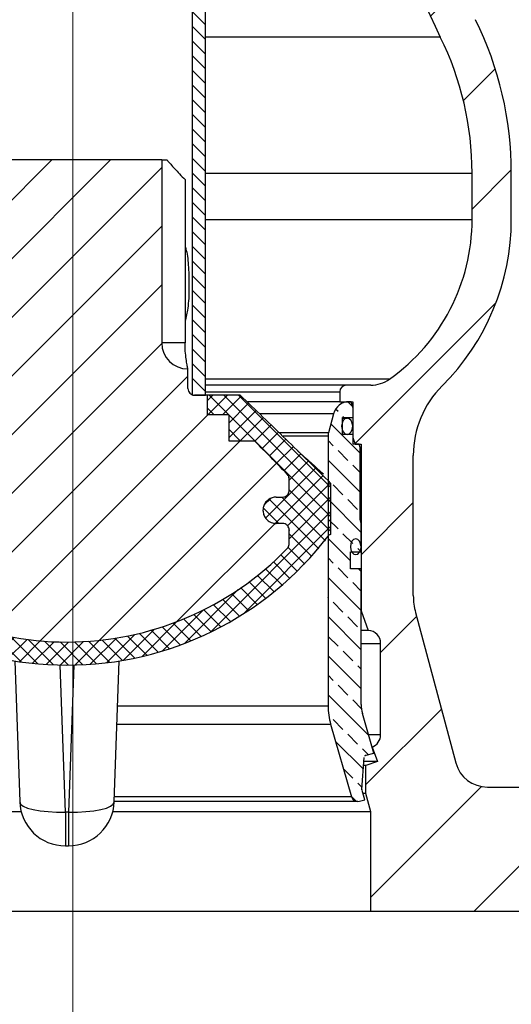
# Model space of a CAD drawing. Extents: x 0 to 7432618, y -40 to 5712028.
# Tile 147 of 165: x 7432602.13 to 7432603.23, y 5711644.02 to 5711646.21. Entities that reach past the tile are written whole.
import ezdxf

# ---------------------------------------------------------------- set-up
doc = ezdxf.new("R2010")
doc.units = 0
doc.header["$MEASUREMENT"] = 0
doc.linetypes.add('CENTER', pattern=[50.8, 31.75, -6.35, 6.35, -6.35])
doc.linetypes.add('SLD-Durchgehend', pattern=[0])
doc.layers.add('OSIE SYMETRII', color=2, linetype='CENTER', lineweight=13)
for name, color, linetype in [('SCHRAFFUR', 1, 'SLD-Durchgehend'), ('SKIZZEN', 1, 'SLD-Durchgehend'), ('TANGENTIALE', 8, 'SLD-Durchgehend')]:
    doc.layers.add(name, color=color, linetype=linetype)

msp = doc.modelspace()

# ---------------------------------------------------------------- hatches: boundary and pattern name
at = {"layer": 'SCHRAFFUR'}
h = msp.add_hatch(dxfattribs=at)
h.set_pattern_fill('ANSI31', color=256, scale=0.058333, style=0)
h.set_pattern_definition([(45, (7432600.5584, 5711639.54366), (-0.1309618, 0.1309618), [])])
edge = h.paths.add_edge_path(flags=0)
edge.add_line((7432604.6988, 5711652.5888), (7432604.6988, 5711652.6816))
edge.add_line((7432604.6988, 5711652.6816), (7432604.8009, 5711652.6816))
edge.add_line((7432604.8009, 5711652.6816), (7432604.8009, 5711652.566))
edge.add_arc((7432604.728, 5711652.566), 0.0729, 315, 360, ccw=False)
edge.add_line((7432604.7795, 5711652.5144), (7432604.6035, 5711652.3384))
edge.add_arc((7432604.6551, 5711652.2868), 0.0729, 135, 180)
edge.add_line((7432604.5821, 5711652.2868), (7432604.5821, 5711652.2441))
edge.add_arc((7432602.089, 5711652.2441), 2.4932, 310.3591, 360, ccw=False)
edge.add_line((7432603.7035, 5711650.3443), (7432603.7035, 5711650.3443))
edge.add_arc((7432605.0634, 5711648.7441), 2.1, 130.3591, 180)
edge.add_line((7432602.9634, 5711648.7441), (7432602.9634, 5711646.9952))
edge.add_arc((7432604.728, 5711646.9952), 1.7646, 180, 206.2916)
edge.add_arc((7432602.453, 5711645.8712), 0.7729, 0, 26.2916, ccw=False)
edge.add_line((7432603.2259, 5711645.8712), (7432603.2259, 5711645.7678))
edge.add_arc((7432602.7009, 5711645.7678), 0.525, 314.9009, 360, ccw=False)
edge.add_arc((7432603.2259, 5711645.241), 0.2187, 134.9009, 180)
edge.add_line((7432603.0071, 5711645.241), (7432603.0071, 5711644.9279))
edge.add_arc((7432603.153, 5711644.9279), 0.1458, 180, 195)
edge.add_line((7432603.0121, 5711644.8902), (7432603.1021, 5711644.5544))
edge.add_arc((7432603.1725, 5711644.5733), 0.0729, 195, 270)
edge.add_line((7432603.1725, 5711644.5004), (7432603.5176, 5711644.5004))
edge.add_arc((7432603.5176, 5711644.4712), 0.0292, 0, 90, ccw=False)
edge.add_line((7432603.5467, 5711644.4712), (7432603.5467, 5711644.2962))
edge.add_arc((7432603.5176, 5711644.2962), 0.0292, 270, 360, ccw=False)
edge.add_line((7432603.5176, 5711644.267), (7432603.2769, 5711644.267))
edge.add_line((7432603.2769, 5711644.267), (7432603.2517, 5711644.2233))
edge.add_line((7432603.2517, 5711644.2233), (7432602.9124, 5711644.2233))
edge.add_line((7432602.9124, 5711644.2233), (7432602.9124, 5711644.445))
edge.add_line((7432602.9124, 5711644.445), (7432602.9014, 5711644.4858))
edge.add_line((7432602.9014, 5711644.4858), (7432602.9014, 5711644.5484))
edge.add_line((7432602.9014, 5711644.5484), (7432602.9269, 5711644.5577))
edge.add_line((7432602.9269, 5711644.5577), (7432602.9153, 5711644.5897))
edge.add_arc((7432602.9051, 5711644.617), 0.0292, 290.4816, 360)
edge.add_line((7432602.9342, 5711644.617), (7432602.9342, 5711644.8212))
edge.add_arc((7432602.9051, 5711644.8212), 0.0292, 0, 87.3436)
edge.add_line((7432602.9064, 5711644.8503), (7432602.8905, 5711644.8941))
edge.add_line((7432602.8905, 5711644.8941), (7432602.8905, 5711645.266))
edge.add_line((7432602.8905, 5711645.266), (7432602.8776, 5711645.266))
edge.add_line((7432602.8776, 5711645.266), (7432602.8723, 5711645.2806))
edge.add_line((7432602.8723, 5711645.2806), (7432602.8723, 5711645.3608))
edge.add_line((7432602.8723, 5711645.3608), (7432602.8431, 5711645.3608))
edge.add_line((7432602.8431, 5711645.3608), (7432602.8431, 5711645.3831))
edge.add_arc((7432602.8577, 5711645.3831), 0.0146, 90, 180, ccw=False)
edge.add_line((7432602.8577, 5711645.3977), (7432602.9121, 5711645.3977))
edge.add_arc((7432602.9121, 5711645.4706), 0.0729, 270, 305.4041)
edge.add_arc((7432602.7009, 5711645.7678), 0.4375, 305.4041, 360)
edge.add_line((7432603.1384, 5711645.7678), (7432603.1384, 5711645.8712))
edge.add_arc((7432602.453, 5711645.8712), 0.6854, 0, 26.2916)
edge.add_arc((7432604.728, 5711646.9952), 1.8521, 180, 206.2916, ccw=False)
edge.add_line((7432602.8759, 5711646.9952), (7432602.8759, 5711648.7441))
edge.add_arc((7432605.0634, 5711648.7441), 2.1875, 130.3591, 180, ccw=False)
edge.add_line((7432603.6468, 5711650.411), (7432603.6468, 5711650.411))
edge.add_arc((7432602.089, 5711652.2441), 2.4057, 310.3591, 360)
edge.add_line((7432604.4946, 5711652.2441), (7432604.4946, 5711652.438))
edge.add_arc((7432604.5092, 5711652.438), 0.0146, 100, 180, ccw=False)
edge.add_line((7432604.5067, 5711652.4523), (7432604.5956, 5711652.468))
edge.add_arc((7432604.5931, 5711652.4824), 0.0146, 280, 360)
edge.add_line((7432604.6077, 5711652.4824), (7432604.6077, 5711652.5483))
edge.add_arc((7432604.6222, 5711652.5483), 0.0146, 100, 180, ccw=False)
edge.add_line((7432604.6197, 5711652.5627), (7432604.6868, 5711652.5745))
edge.add_arc((7432604.6842, 5711652.5888), 0.0146, 280, 360)
h = msp.add_hatch(dxfattribs=at)
h.set_pattern_fill('ANSI31', color=256, scale=0.007292, angle=90, style=0)
h.set_pattern_definition([(135, (7432600.558396, 5711639.543656), (-0.01637022, -0.01637022), [])])
h.paths.add_polyline_path([(7432602.5434, 5711645.3754), (7432602.5142, 5711645.3754), (7432602.5142, 5711650.8442), (7432602.5434, 5711650.8442)], flags=0)
h = msp.add_hatch(dxfattribs=at)
h.set_pattern_fill('ANSI31', color=256, scale=0.029167, style=0)
h.set_pattern_definition([(45, (7432600.5584, 5711639.54366), (-0.0654809, 0.0654809), [])])
edge = h.paths.add_edge_path(flags=0)
edge.add_spline(control_points=[(7432602.7263, 5711645.1984), (7432602.7265, 5711645.1983), (7432602.7266, 5711645.1981), (7432602.7267, 5711645.198), (7432602.7277, 5711645.1969), (7432602.7285, 5711645.1956), (7432602.7291, 5711645.1942), (7432602.7297, 5711645.1926), (7432602.7301, 5711645.1909), (7432602.7301, 5711645.1892)], knot_values=[0, 0, 0, 0, 0.000042, 0.000042, 0.000042, 0.000351, 0.000351, 0.000351, 0.000707, 0.000707, 0.000707, 0.000707], weights=[1, 1, 1, 1, 1, 1, 1, 1, 1, 1], degree=3, periodic=0)
edge.add_line((7432602.7301, 5711645.1892), (7432602.7301, 5711645.1625))
edge.add_spline(control_points=[(7432602.7301, 5711645.1625), (7432602.7301, 5711645.1614), (7432602.7299, 5711645.1602), (7432602.7297, 5711645.1592), (7432602.7293, 5711645.1576), (7432602.7287, 5711645.156), (7432602.7278, 5711645.1546), (7432602.7269, 5711645.1532), (7432602.7258, 5711645.152), (7432602.7245, 5711645.151), (7432602.7233, 5711645.1499), (7432602.7218, 5711645.1491), (7432602.7203, 5711645.1486), (7432602.7187, 5711645.1481), (7432602.7171, 5711645.1478), (7432602.7155, 5711645.1478)], knot_values=[0, 0, 0, 0, 0.000229, 0.000229, 0.000229, 0.000569, 0.000569, 0.000569, 0.000907, 0.000907, 0.000907, 0.001243, 0.001243, 0.001243, 0.00158, 0.00158, 0.00158, 0.00158], weights=[1, 1, 1, 1, 1, 1, 1, 1, 1, 1, 1, 1, 1, 1, 1, 1], degree=3, periodic=0)
edge.add_line((7432602.7155, 5711645.1478), (7432602.7009, 5711645.1478))
edge.add_spline(control_points=[(7432602.7009, 5711645.1478), (7432602.6976, 5711645.1478), (7432602.6944, 5711645.1472), (7432602.6913, 5711645.1461), (7432602.6882, 5711645.1451), (7432602.6853, 5711645.1435), (7432602.6828, 5711645.1414), (7432602.6802, 5711645.1394), (7432602.678, 5711645.1369), (7432602.6763, 5711645.1341), (7432602.6745, 5711645.1314), (7432602.6732, 5711645.1283), (7432602.6725, 5711645.1251), (7432602.672, 5711645.1229), (7432602.6717, 5711645.1206), (7432602.6717, 5711645.1184)], knot_values=[0, 0, 0, 0, 0.000668, 0.000668, 0.000668, 0.001335, 0.001335, 0.001335, 0.002005, 0.002005, 0.002005, 0.002679, 0.002679, 0.002679, 0.003135, 0.003135, 0.003135, 0.003135], weights=[1, 1, 1, 1, 1, 1, 1, 1, 1, 1, 1, 1, 1, 1, 1, 1], degree=3, periodic=0)
edge.add_spline(control_points=[(7432602.6717, 5711645.1184), (7432602.6717, 5711645.1151), (7432602.6723, 5711645.1118), (7432602.6734, 5711645.1086), (7432602.6745, 5711645.1055), (7432602.6761, 5711645.1025), (7432602.6782, 5711645.1), (7432602.6803, 5711645.0974), (7432602.6828, 5711645.0951), (7432602.6856, 5711645.0934), (7432602.6884, 5711645.0917), (7432602.6915, 5711645.0904), (7432602.6947, 5711645.0897), (7432602.6967, 5711645.0893), (7432602.6988, 5711645.089), (7432602.7009, 5711645.089)], knot_values=[0, 0, 0, 0, 0.00068, 0.00068, 0.00068, 0.001361, 0.001361, 0.001361, 0.002038, 0.002038, 0.002038, 0.002711, 0.002711, 0.002711, 0.003135, 0.003135, 0.003135, 0.003135], weights=[1, 1, 1, 1, 1, 1, 1, 1, 1, 1, 1, 1, 1, 1, 1, 1], degree=3, periodic=0)
edge.add_line((7432602.7009, 5711645.089), (7432602.7155, 5711645.089))
edge.add_spline(control_points=[(7432602.7155, 5711645.089), (7432602.7165, 5711645.089), (7432602.7176, 5711645.0889), (7432602.7186, 5711645.0887), (7432602.7202, 5711645.0883), (7432602.7217, 5711645.0877), (7432602.7231, 5711645.0869), (7432602.7245, 5711645.086), (7432602.7258, 5711645.0849), (7432602.7268, 5711645.0836), (7432602.7279, 5711645.0823), (7432602.7287, 5711645.0808), (7432602.7292, 5711645.0792), (7432602.7298, 5711645.0777), (7432602.7301, 5711645.076), (7432602.7301, 5711645.0744)], knot_values=[0, 0, 0, 0, 0.000214, 0.000214, 0.000214, 0.000554, 0.000554, 0.000554, 0.000896, 0.000896, 0.000896, 0.001239, 0.001239, 0.001239, 0.001581, 0.001581, 0.001581, 0.001581], weights=[1, 1, 1, 1, 1, 1, 1, 1, 1, 1, 1, 1, 1, 1, 1, 1], degree=3, periodic=0)
edge.add_line((7432602.7301, 5711645.0744), (7432602.7301, 5711645.043))
edge.add_spline(control_points=[(7432602.7301, 5711645.043), (7432602.7301, 5711645.0425), (7432602.73, 5711645.0421), (7432602.73, 5711645.0417), (7432602.7299, 5711645.0402), (7432602.7295, 5711645.0388), (7432602.7289, 5711645.0374), (7432602.7282, 5711645.0361), (7432602.7274, 5711645.0348), (7432602.7264, 5711645.0337)], knot_values=[0, 0, 0, 0, 0.000084, 0.000084, 0.000084, 0.000394, 0.000394, 0.000394, 0.000703, 0.000703, 0.000703, 0.000703], weights=[1, 1, 1, 1, 1, 1, 1, 1, 1, 1], degree=3, periodic=0)
edge.add_arc((7432602.2342, 5711645.5067), 0.6825, 223.9117, 316.1393, ccw=False)
edge.add_spline(control_points=[(7432601.7425, 5711645.0333), (7432601.7422, 5711645.0336), (7432601.7419, 5711645.0339), (7432601.7416, 5711645.0343), (7432601.7406, 5711645.0356), (7432601.7398, 5711645.0371), (7432601.7392, 5711645.0386), (7432601.7387, 5711645.0402), (7432601.7384, 5711645.0419), (7432601.7384, 5711645.0435)], knot_values=[0, 0, 0, 0, 0.000091, 0.000091, 0.000091, 0.000437, 0.000437, 0.000437, 0.000783, 0.000783, 0.000783, 0.000783], weights=[1, 1, 1, 1, 1, 1, 1, 1, 1, 1], degree=3, periodic=0)
edge.add_line((7432601.7384, 5711645.0435), (7432601.7384, 5711645.0744))
edge.add_spline(control_points=[(7432601.7384, 5711645.0744), (7432601.7384, 5711645.0755), (7432601.7385, 5711645.0766), (7432601.7388, 5711645.0777), (7432601.7391, 5711645.0793), (7432601.7398, 5711645.0808), (7432601.7407, 5711645.0822), (7432601.7415, 5711645.0836), (7432601.7426, 5711645.0848), (7432601.7439, 5711645.0859), (7432601.7452, 5711645.0869), (7432601.7466, 5711645.0877), (7432601.7482, 5711645.0882), (7432601.7497, 5711645.0888), (7432601.7514, 5711645.089), (7432601.753, 5711645.089)], knot_values=[0, 0, 0, 0, 0.000229, 0.000229, 0.000229, 0.000569, 0.000569, 0.000569, 0.000907, 0.000907, 0.000907, 0.001243, 0.001243, 0.001243, 0.00158, 0.00158, 0.00158, 0.00158], weights=[1, 1, 1, 1, 1, 1, 1, 1, 1, 1, 1, 1, 1, 1, 1, 1], degree=3, periodic=0)
edge.add_line((7432601.753, 5711645.089), (7432601.7676, 5711645.089))
edge.add_spline(control_points=[(7432601.7676, 5711645.089), (7432601.7708, 5711645.089), (7432601.7741, 5711645.0896), (7432601.7772, 5711645.0907), (7432601.7802, 5711645.0917), (7432601.7832, 5711645.0934), (7432601.7857, 5711645.0954), (7432601.7882, 5711645.0974), (7432601.7905, 5711645.0999), (7432601.7922, 5711645.1027), (7432601.7939, 5711645.1054), (7432601.7952, 5711645.1086), (7432601.796, 5711645.1117), (7432601.7965, 5711645.1139), (7432601.7967, 5711645.1162), (7432601.7967, 5711645.1184)], knot_values=[0, 0, 0, 0, 0.000668, 0.000668, 0.000668, 0.001335, 0.001335, 0.001335, 0.002004, 0.002004, 0.002004, 0.002678, 0.002678, 0.002678, 0.003135, 0.003135, 0.003135, 0.003135], weights=[1, 1, 1, 1, 1, 1, 1, 1, 1, 1, 1, 1, 1, 1, 1, 1], degree=3, periodic=0)
edge.add_spline(control_points=[(7432601.7967, 5711645.1184), (7432601.7967, 5711645.1217), (7432601.7962, 5711645.1251), (7432601.7951, 5711645.1282), (7432601.794, 5711645.1313), (7432601.7923, 5711645.1343), (7432601.7903, 5711645.1369), (7432601.7882, 5711645.1394), (7432601.7857, 5711645.1417), (7432601.7829, 5711645.1434), (7432601.7801, 5711645.1451), (7432601.777, 5711645.1464), (7432601.7738, 5711645.1471), (7432601.7717, 5711645.1476), (7432601.7696, 5711645.1478), (7432601.7676, 5711645.1478)], knot_values=[0, 0, 0, 0, 0.00068, 0.00068, 0.00068, 0.001361, 0.001361, 0.001361, 0.002039, 0.002039, 0.002039, 0.002712, 0.002712, 0.002712, 0.003135, 0.003135, 0.003135, 0.003135], weights=[1, 1, 1, 1, 1, 1, 1, 1, 1, 1, 1, 1, 1, 1, 1, 1], degree=3, periodic=0)
edge.add_line((7432601.7676, 5711645.1478), (7432601.753, 5711645.1478))
edge.add_spline(control_points=[(7432601.753, 5711645.1478), (7432601.7519, 5711645.1478), (7432601.7509, 5711645.1479), (7432601.7499, 5711645.1481), (7432601.7483, 5711645.1485), (7432601.7467, 5711645.1491), (7432601.7453, 5711645.15), (7432601.7439, 5711645.1508), (7432601.7427, 5711645.152), (7432601.7416, 5711645.1532), (7432601.7406, 5711645.1545), (7432601.7398, 5711645.156), (7432601.7392, 5711645.1576), (7432601.7387, 5711645.1591), (7432601.7384, 5711645.1608), (7432601.7384, 5711645.1625)], knot_values=[0, 0, 0, 0, 0.000214, 0.000214, 0.000214, 0.000554, 0.000554, 0.000554, 0.000896, 0.000896, 0.000896, 0.001239, 0.001239, 0.001239, 0.001581, 0.001581, 0.001581, 0.001581], weights=[1, 1, 1, 1, 1, 1, 1, 1, 1, 1, 1, 1, 1, 1, 1, 1], degree=3, periodic=0)
edge.add_line((7432601.7384, 5711645.1625), (7432601.7384, 5711645.1891))
edge.add_spline(control_points=[(7432601.7384, 5711645.1891), (7432601.7384, 5711645.1896), (7432601.7384, 5711645.1901), (7432601.7385, 5711645.1906), (7432601.7387, 5711645.1921), (7432601.7391, 5711645.1935), (7432601.7397, 5711645.1949), (7432601.7404, 5711645.1962), (7432601.7413, 5711645.1974), (7432601.7423, 5711645.1985)], knot_values=[0, 0, 0, 0, 0.000106, 0.000106, 0.000106, 0.000414, 0.000414, 0.000414, 0.000721, 0.000721, 0.000721, 0.000721], weights=[1, 1, 1, 1, 1, 1, 1, 1, 1, 1], degree=3, periodic=0)
edge.add_spline(control_points=[(7432601.7423, 5711645.1985), (7432601.7549, 5711645.2109), (7432601.7674, 5711645.2233), (7432601.7798, 5711645.2358), (7432601.7923, 5711645.2482), (7432601.8047, 5711645.2608), (7432601.817, 5711645.2733)], knot_values=[0, 0, 0, 0, 0.003626, 0.003626, 0.003626, 0.007252, 0.007252, 0.007252, 0.007252], weights=[1, 1, 1, 1, 1, 1, 1], degree=3, periodic=0)
edge.add_line((7432601.817, 5711645.2733), (7432601.8733, 5711645.2733))
edge.add_line((7432601.8733, 5711645.2733), (7432601.8733, 5711645.3317))
edge.add_line((7432601.8733, 5711645.3317), (7432601.9207, 5711645.3317))
edge.add_line((7432601.9207, 5711645.3317), (7432601.9207, 5711645.3754))
edge.add_line((7432601.9207, 5711645.3754), (7432601.9499, 5711645.3754))
edge.add_arc((7432601.9499, 5711645.39), 0.0146, 270, 360)
edge.add_line((7432601.9644, 5711645.39), (7432601.9644, 5711645.8567))
edge.add_line((7432601.9644, 5711645.8567), (7432602.0082, 5711645.9004))
edge.add_line((7432602.0082, 5711645.9004), (7432602.4457, 5711645.9004))
edge.add_line((7432602.4457, 5711645.9004), (7432602.4457, 5711645.4921))
edge.add_arc((7432602.504, 5711645.4921), 0.0583, 180, 270)
edge.add_line((7432602.504, 5711645.4338), (7432602.504, 5711645.39))
edge.add_arc((7432602.5186, 5711645.39), 0.0146, 180, 270)
edge.add_line((7432602.5186, 5711645.3754), (7432602.5478, 5711645.3754))
edge.add_line((7432602.5478, 5711645.3754), (7432602.5478, 5711645.3317))
edge.add_line((7432602.5478, 5711645.3317), (7432602.5952, 5711645.3317))
edge.add_line((7432602.5952, 5711645.3317), (7432602.5952, 5711645.2733))
edge.add_line((7432602.5952, 5711645.2733), (7432602.653, 5711645.2733))
edge.add_spline(control_points=[(7432602.653, 5711645.2733), (7432602.6653, 5711645.2609), (7432602.6775, 5711645.2484), (7432602.6897, 5711645.2359), (7432602.7019, 5711645.2235), (7432602.7141, 5711645.211), (7432602.7263, 5711645.1984)], knot_values=[0, 0, 0, 0, 0.003593, 0.003593, 0.003593, 0.007186, 0.007186, 0.007186, 0.007186], weights=[1, 1, 1, 1, 1, 1, 1], degree=3, periodic=0)
h = msp.add_hatch(dxfattribs=at)
h.set_pattern_fill('ANSI37', color=256, scale=0.007292, style=0)
h.set_pattern_definition([(45, (7432600.558396, 5711639.543656), (-0.01637022, 0.01637022), []), (135, (7432600.558396, 5711639.543656), (-0.01637022, -0.01637022), [])])
edge = h.paths.add_edge_path(flags=0)
edge.add_spline(control_points=[(7432602.7155, 5711645.1478), (7432602.7171, 5711645.1478), (7432602.7187, 5711645.1481), (7432602.7203, 5711645.1486), (7432602.7218, 5711645.1491), (7432602.7233, 5711645.1499), (7432602.7245, 5711645.151), (7432602.7258, 5711645.152), (7432602.7269, 5711645.1532), (7432602.7278, 5711645.1546), (7432602.7287, 5711645.156), (7432602.7293, 5711645.1576), (7432602.7297, 5711645.1592), (7432602.7299, 5711645.1602), (7432602.7301, 5711645.1614), (7432602.7301, 5711645.1625)], knot_values=[0, 0, 0, 0, 0.000334, 0.000334, 0.000334, 0.000668, 0.000668, 0.000668, 0.001003, 0.001003, 0.001003, 0.001341, 0.001341, 0.001341, 0.001568, 0.001568, 0.001568, 0.001568], weights=[1, 1, 1, 1, 1, 1, 1, 1, 1, 1, 1, 1, 1, 1, 1, 1], degree=3, periodic=0)
edge.add_line((7432602.7301, 5711645.1625), (7432602.7301, 5711645.1892))
edge.add_spline(control_points=[(7432602.7301, 5711645.1892), (7432602.7301, 5711645.1909), (7432602.7297, 5711645.1926), (7432602.7291, 5711645.1942), (7432602.7285, 5711645.1956), (7432602.7277, 5711645.1969), (7432602.7267, 5711645.198), (7432602.7266, 5711645.1981), (7432602.7265, 5711645.1983), (7432602.7263, 5711645.1984)], knot_values=[0, 0, 0, 0, 0.000349, 0.000349, 0.000349, 0.000653, 0.000653, 0.000653, 0.000694, 0.000694, 0.000694, 0.000694], weights=[1, 1, 1, 1, 1, 1, 1, 1, 1, 1], degree=3, periodic=0)
edge.add_spline(control_points=[(7432602.7263, 5711645.1984), (7432602.7141, 5711645.211), (7432602.7019, 5711645.2235), (7432602.6897, 5711645.2359), (7432602.6775, 5711645.2484), (7432602.6653, 5711645.2609), (7432602.653, 5711645.2733)], knot_values=[0, 0, 0, 0, 0.003593, 0.003593, 0.003593, 0.007186, 0.007186, 0.007186, 0.007186], weights=[1, 1, 1, 1, 1, 1, 1], degree=3, periodic=0)
edge.add_line((7432602.653, 5711645.2733), (7432602.5952, 5711645.2733))
edge.add_line((7432602.5952, 5711645.2733), (7432602.5952, 5711645.3317))
edge.add_line((7432602.5952, 5711645.3317), (7432602.5478, 5711645.3317))
edge.add_line((7432602.5478, 5711645.3317), (7432602.5478, 5711645.3754))
edge.add_line((7432602.5478, 5711645.3754), (7432602.6207, 5711645.3754))
edge.add_spline(control_points=[(7432602.6207, 5711645.3754), (7432602.6377, 5711645.3592), (7432602.6547, 5711645.3428), (7432602.6716, 5711645.3265), (7432602.6886, 5711645.3101), (7432602.7055, 5711645.2937), (7432602.7224, 5711645.2773), (7432602.7561, 5711645.2445), (7432602.7898, 5711645.2115), (7432602.8234, 5711645.1785)], knot_values=[0, 0, 0, 0, 0.004844, 0.004844, 0.004844, 0.009689, 0.009689, 0.009689, 0.019377, 0.019377, 0.019377, 0.019377], weights=[1, 1, 1, 1, 1, 1, 1, 1, 1, 1], degree=3, periodic=0)
edge.add_line((7432602.8234, 5711645.1785), (7432602.8234, 5711645.0649))
edge.add_spline(control_points=[(7432602.8234, 5711645.0649), (7432602.8221, 5711645.0646), (7432602.8209, 5711645.064), (7432602.8198, 5711645.0633), (7432602.8188, 5711645.0626), (7432602.8179, 5711645.0617), (7432602.8172, 5711645.0608)], knot_values=[0, 0, 0, 0, 0.000268, 0.000268, 0.000268, 0.000518, 0.000518, 0.000518, 0.000518], weights=[1, 1, 1, 1, 1, 1, 1], degree=3, periodic=0)
edge.add_arc((7432602.2342, 5711645.5067), 0.734, 217.4115, 322.5885, ccw=False)
edge.add_spline(control_points=[(7432601.6513, 5711645.0608), (7432601.6505, 5711645.0618), (7432601.6495, 5711645.0627), (7432601.6484, 5711645.0634), (7432601.6474, 5711645.0641), (7432601.6462, 5711645.0646), (7432601.6451, 5711645.0649)], knot_values=[0, 0, 0, 0, 0.000269, 0.000269, 0.000269, 0.000518, 0.000518, 0.000518, 0.000518], weights=[1, 1, 1, 1, 1, 1, 1], degree=3, periodic=0)
edge.add_line((7432601.6451, 5711645.0649), (7432601.6451, 5711645.1785))
edge.add_spline(control_points=[(7432601.6451, 5711645.1785), (7432601.6651, 5711645.196), (7432601.685, 5711645.2136), (7432601.7047, 5711645.2315), (7432601.7243, 5711645.2493), (7432601.7437, 5711645.2675), (7432601.7627, 5711645.286), (7432601.7921, 5711645.3147), (7432601.8208, 5711645.3444), (7432601.8478, 5711645.3754)], knot_values=[0, 0, 0, 0, 0.005466, 0.005466, 0.005466, 0.010926, 0.010926, 0.010926, 0.019395, 0.019395, 0.019395, 0.019395], weights=[1, 1, 1, 1, 1, 1, 1, 1, 1, 1], degree=3, periodic=0)
edge.add_line((7432601.8478, 5711645.3754), (7432601.9207, 5711645.3754))
edge.add_line((7432601.9207, 5711645.3754), (7432601.9207, 5711645.3317))
edge.add_line((7432601.9207, 5711645.3317), (7432601.8733, 5711645.3317))
edge.add_line((7432601.8733, 5711645.3317), (7432601.8733, 5711645.2733))
edge.add_line((7432601.8733, 5711645.2733), (7432601.817, 5711645.2733))
edge.add_spline(control_points=[(7432601.817, 5711645.2733), (7432601.8047, 5711645.2608), (7432601.7923, 5711645.2482), (7432601.7798, 5711645.2358), (7432601.7674, 5711645.2233), (7432601.7549, 5711645.2109), (7432601.7423, 5711645.1985)], knot_values=[0, 0, 0, 0, 0.003626, 0.003626, 0.003626, 0.007252, 0.007252, 0.007252, 0.007252], weights=[1, 1, 1, 1, 1, 1, 1], degree=3, periodic=0)
edge.add_spline(control_points=[(7432601.7423, 5711645.1985), (7432601.7413, 5711645.1974), (7432601.7404, 5711645.1962), (7432601.7397, 5711645.1949), (7432601.7391, 5711645.1935), (7432601.7387, 5711645.1921), (7432601.7385, 5711645.1906), (7432601.7384, 5711645.1901), (7432601.7384, 5711645.1896), (7432601.7384, 5711645.1891)], knot_values=[0, 0, 0, 0, 0.000304, 0.000304, 0.000304, 0.000608, 0.000608, 0.000608, 0.000712, 0.000712, 0.000712, 0.000712], weights=[1, 1, 1, 1, 1, 1, 1, 1, 1, 1], degree=3, periodic=0)
edge.add_line((7432601.7384, 5711645.1891), (7432601.7384, 5711645.1625))
edge.add_spline(control_points=[(7432601.7384, 5711645.1625), (7432601.7384, 5711645.1608), (7432601.7387, 5711645.1591), (7432601.7392, 5711645.1576), (7432601.7398, 5711645.156), (7432601.7406, 5711645.1545), (7432601.7416, 5711645.1532), (7432601.7427, 5711645.152), (7432601.7439, 5711645.1508), (7432601.7453, 5711645.15), (7432601.7467, 5711645.1491), (7432601.7483, 5711645.1485), (7432601.7499, 5711645.1481), (7432601.7509, 5711645.1479), (7432601.7519, 5711645.1478), (7432601.753, 5711645.1478)], knot_values=[0, 0, 0, 0, 0.00034, 0.00034, 0.00034, 0.00068, 0.00068, 0.00068, 0.001019, 0.001019, 0.001019, 0.001355, 0.001355, 0.001355, 0.001568, 0.001568, 0.001568, 0.001568], weights=[1, 1, 1, 1, 1, 1, 1, 1, 1, 1, 1, 1, 1, 1, 1, 1], degree=3, periodic=0)
edge.add_line((7432601.753, 5711645.1478), (7432601.7676, 5711645.1478))
edge.add_spline(control_points=[(7432601.7676, 5711645.1478), (7432601.7696, 5711645.1478), (7432601.7717, 5711645.1476), (7432601.7738, 5711645.1471), (7432601.777, 5711645.1464), (7432601.7801, 5711645.1451), (7432601.7829, 5711645.1434), (7432601.7857, 5711645.1417), (7432601.7882, 5711645.1394), (7432601.7903, 5711645.1369), (7432601.7923, 5711645.1343), (7432601.794, 5711645.1313), (7432601.7951, 5711645.1282), (7432601.7962, 5711645.1251), (7432601.7967, 5711645.1217), (7432601.7967, 5711645.1184)], knot_values=[0, 0, 0, 0, 0.000427, 0.000427, 0.000427, 0.001106, 0.001106, 0.001106, 0.001789, 0.001789, 0.001789, 0.002476, 0.002476, 0.002476, 0.003162, 0.003162, 0.003162, 0.003162], weights=[1, 1, 1, 1, 1, 1, 1, 1, 1, 1, 1, 1, 1, 1, 1, 1], degree=3, periodic=0)
edge.add_spline(control_points=[(7432601.7967, 5711645.1184), (7432601.7967, 5711645.1162), (7432601.7965, 5711645.1139), (7432601.796, 5711645.1117), (7432601.7952, 5711645.1086), (7432601.7939, 5711645.1054), (7432601.7922, 5711645.1027), (7432601.7905, 5711645.0999), (7432601.7882, 5711645.0974), (7432601.7857, 5711645.0954), (7432601.7832, 5711645.0934), (7432601.7802, 5711645.0917), (7432601.7772, 5711645.0907), (7432601.7741, 5711645.0896), (7432601.7708, 5711645.089), (7432601.7676, 5711645.089)], knot_values=[0, 0, 0, 0, 0.00046, 0.00046, 0.00046, 0.001139, 0.001139, 0.001139, 0.001813, 0.001813, 0.001813, 0.002486, 0.002486, 0.002486, 0.003159, 0.003159, 0.003159, 0.003159], weights=[1, 1, 1, 1, 1, 1, 1, 1, 1, 1, 1, 1, 1, 1, 1, 1], degree=3, periodic=0)
edge.add_line((7432601.7676, 5711645.089), (7432601.753, 5711645.089))
edge.add_spline(control_points=[(7432601.753, 5711645.089), (7432601.7514, 5711645.089), (7432601.7497, 5711645.0888), (7432601.7482, 5711645.0882), (7432601.7466, 5711645.0877), (7432601.7452, 5711645.0869), (7432601.7439, 5711645.0859), (7432601.7426, 5711645.0848), (7432601.7415, 5711645.0836), (7432601.7407, 5711645.0822), (7432601.7398, 5711645.0808), (7432601.7391, 5711645.0793), (7432601.7388, 5711645.0777), (7432601.7385, 5711645.0766), (7432601.7384, 5711645.0755), (7432601.7384, 5711645.0744)], knot_values=[0, 0, 0, 0, 0.000334, 0.000334, 0.000334, 0.000668, 0.000668, 0.000668, 0.001003, 0.001003, 0.001003, 0.001341, 0.001341, 0.001341, 0.001568, 0.001568, 0.001568, 0.001568], weights=[1, 1, 1, 1, 1, 1, 1, 1, 1, 1, 1, 1, 1, 1, 1, 1], degree=3, periodic=0)
edge.add_line((7432601.7384, 5711645.0744), (7432601.7384, 5711645.0435))
edge.add_spline(control_points=[(7432601.7384, 5711645.0435), (7432601.7384, 5711645.0419), (7432601.7387, 5711645.0402), (7432601.7392, 5711645.0386), (7432601.7398, 5711645.0371), (7432601.7406, 5711645.0356), (7432601.7416, 5711645.0343), (7432601.7419, 5711645.0339), (7432601.7422, 5711645.0336), (7432601.7425, 5711645.0333)], knot_values=[0, 0, 0, 0, 0.000341, 0.000341, 0.000341, 0.000682, 0.000682, 0.000682, 0.000772, 0.000772, 0.000772, 0.000772], weights=[1, 1, 1, 1, 1, 1, 1, 1, 1, 1], degree=3, periodic=0)
edge.add_arc((7432602.2342, 5711645.5067), 0.6825, 223.9117, 316.1393)
edge.add_spline(control_points=[(7432602.7264, 5711645.0337), (7432602.7274, 5711645.0348), (7432602.7282, 5711645.0361), (7432602.7289, 5711645.0374), (7432602.7295, 5711645.0388), (7432602.7299, 5711645.0402), (7432602.73, 5711645.0417), (7432602.73, 5711645.0421), (7432602.7301, 5711645.0425), (7432602.7301, 5711645.043)], knot_values=[0, 0, 0, 0, 0.000306, 0.000306, 0.000306, 0.000611, 0.000611, 0.000611, 0.000694, 0.000694, 0.000694, 0.000694], weights=[1, 1, 1, 1, 1, 1, 1, 1, 1, 1], degree=3, periodic=0)
edge.add_line((7432602.7301, 5711645.043), (7432602.7301, 5711645.0744))
edge.add_spline(control_points=[(7432602.7301, 5711645.0744), (7432602.7301, 5711645.076), (7432602.7298, 5711645.0777), (7432602.7292, 5711645.0792), (7432602.7287, 5711645.0808), (7432602.7279, 5711645.0823), (7432602.7268, 5711645.0836), (7432602.7258, 5711645.0849), (7432602.7245, 5711645.086), (7432602.7231, 5711645.0869), (7432602.7217, 5711645.0877), (7432602.7202, 5711645.0883), (7432602.7186, 5711645.0887), (7432602.7176, 5711645.0889), (7432602.7165, 5711645.089), (7432602.7155, 5711645.089)], knot_values=[0, 0, 0, 0, 0.00034, 0.00034, 0.00034, 0.00068, 0.00068, 0.00068, 0.001019, 0.001019, 0.001019, 0.001355, 0.001355, 0.001355, 0.001568, 0.001568, 0.001568, 0.001568], weights=[1, 1, 1, 1, 1, 1, 1, 1, 1, 1, 1, 1, 1, 1, 1, 1], degree=3, periodic=0)
edge.add_line((7432602.7155, 5711645.089), (7432602.7009, 5711645.089))
edge.add_spline(control_points=[(7432602.7009, 5711645.089), (7432602.6988, 5711645.089), (7432602.6967, 5711645.0893), (7432602.6947, 5711645.0897), (7432602.6915, 5711645.0904), (7432602.6884, 5711645.0917), (7432602.6856, 5711645.0934), (7432602.6828, 5711645.0951), (7432602.6803, 5711645.0974), (7432602.6782, 5711645.1), (7432602.6761, 5711645.1025), (7432602.6745, 5711645.1055), (7432602.6734, 5711645.1086), (7432602.6723, 5711645.1118), (7432602.6717, 5711645.1151), (7432602.6717, 5711645.1184)], knot_values=[0, 0, 0, 0, 0.000428, 0.000428, 0.000428, 0.001106, 0.001106, 0.001106, 0.001789, 0.001789, 0.001789, 0.002476, 0.002476, 0.002476, 0.003162, 0.003162, 0.003162, 0.003162], weights=[1, 1, 1, 1, 1, 1, 1, 1, 1, 1, 1, 1, 1, 1, 1, 1], degree=3, periodic=0)
edge.add_spline(control_points=[(7432602.6717, 5711645.1184), (7432602.6717, 5711645.1206), (7432602.672, 5711645.1229), (7432602.6725, 5711645.1251), (7432602.6732, 5711645.1283), (7432602.6745, 5711645.1314), (7432602.6763, 5711645.1341), (7432602.678, 5711645.1369), (7432602.6802, 5711645.1394), (7432602.6828, 5711645.1414), (7432602.6853, 5711645.1435), (7432602.6882, 5711645.1451), (7432602.6913, 5711645.1461), (7432602.6944, 5711645.1472), (7432602.6976, 5711645.1478), (7432602.7009, 5711645.1478)], knot_values=[0, 0, 0, 0, 0.000459, 0.000459, 0.000459, 0.001139, 0.001139, 0.001139, 0.001813, 0.001813, 0.001813, 0.002486, 0.002486, 0.002486, 0.003159, 0.003159, 0.003159, 0.003159], weights=[1, 1, 1, 1, 1, 1, 1, 1, 1, 1, 1, 1, 1, 1, 1, 1], degree=3, periodic=0)
edge.add_line((7432602.7009, 5711645.1478), (7432602.7155, 5711645.1478))
h = msp.add_hatch(dxfattribs=at)
h.set_pattern_fill('ANSI33', color=256, scale=0.009722, angle=90, style=0)
h.set_pattern_definition([(135, (7432600.558396, 5711639.543656), (-0.0436539, -0.0436539), []), (135, (7432600.558396, 5711639.58731), (-0.0436539, -0.0436539), [0.030868, -0.015434])])
edge = h.paths.add_edge_path(flags=0)
edge.add_line((7432602.8975, 5711644.5662), (7432602.8926, 5711644.4948))
edge.add_arc((7432602.8984, 5711644.4944), 0.00583, 176.0919, 196.0919)
edge.add_line((7432602.8928, 5711644.4927), (7432602.8988, 5711644.4719))
edge.add_line((7432602.8988, 5711644.4719), (7432602.8874, 5711644.4687))
edge.add_arc((7432602.8834, 5711644.4827), 0.0146, 196.0919, 286.0919, ccw=False)
edge.add_line((7432602.8694, 5711644.4786), (7432602.8225, 5711644.641))
edge.add_arc((7432602.9627, 5711644.6814), 0.1458, 180, 196.0919, ccw=False)
edge.add_line((7432602.8168, 5711644.6814), (7432602.8168, 5711645.284))
edge.add_arc((7432602.846, 5711645.284), 0.0292, 165, 180, ccw=False)
edge.add_line((7432602.8178, 5711645.2916), (7432602.8291, 5711645.3338))
edge.add_arc((7432602.8643, 5711645.3243), 0.0365, 90, 165, ccw=False)
edge.add_line((7432602.8643, 5711645.3608), (7432602.8687, 5711645.3608))
edge.add_line((7432602.8687, 5711645.3608), (7432602.8726, 5711645.3462))
edge.add_line((7432602.8726, 5711645.3462), (7432602.8726, 5711645.3258))
edge.add_line((7432602.8726, 5711645.3258), (7432602.8493, 5711645.3258))
edge.add_line((7432602.8493, 5711645.3258), (7432602.8493, 5711645.2879))
edge.add_line((7432602.8493, 5711645.2879), (7432602.8726, 5711645.2879))
edge.add_line((7432602.8726, 5711645.2879), (7432602.8726, 5711645.266))
edge.add_line((7432602.8726, 5711645.266), (7432602.8863, 5711645.266))
edge.add_line((7432602.8863, 5711645.266), (7432602.8883, 5711645.2587))
edge.add_line((7432602.8883, 5711645.2587), (7432602.8883, 5711645.0983))
edge.add_line((7432602.8883, 5711645.0983), (7432602.8908, 5711645.0888))
edge.add_line((7432602.8908, 5711645.0888), (7432602.8908, 5711645.0254))
edge.add_line((7432602.8908, 5711645.0254), (7432602.8671, 5711645.0254))
edge.add_line((7432602.8671, 5711645.0254), (7432602.8671, 5711644.9875))
edge.add_line((7432602.8671, 5711644.9875), (7432602.8908, 5711644.9875))
edge.add_line((7432602.8908, 5711644.9875), (7432602.8908, 5711644.6849))
edge.add_arc((7432602.9638, 5711644.6849), 0.0729, 180, 196.0919)
edge.add_line((7432602.8937, 5711644.6646), (7432602.9191, 5711644.5765))
edge.add_line((7432602.9191, 5711644.5765), (7432602.9017, 5711644.5714))
edge.add_arc((7432602.9033, 5711644.5658), 0.00583, 106.0919, 176.0919)

# ---------------------------------------------------------------- linework, layer by layer
for p, q in [((7432602.5142, 5711645.3754), (7432602.5142, 5711650.8442)), ((7432602.5434, 5711645.3754), (7432602.5434, 5711650.8442)), ((7432602.4457, 5711645.9004), (7432602.0082, 5711645.9004)), ((7432602.4457, 5711645.9004), (7432602.4457, 5711645.4921)), ((7432602.4457, 5711645.9004), (7432602.4575, 5711645.9004)), ((7432602.4977, 5711645.8567), (7432602.4977, 5711645.4921)), ((7432603.1384, 5711645.7678), (7432603.1384, 5711645.8712)), ((7432603.2259, 5711645.7678), (7432603.2259, 5711645.8712)), ((7432602.504, 5711645.39), (7432602.504, 5711645.4338)), ((7432602.8577, 5711645.3977), (7432602.5434, 5711645.3977)), ((7432602.9121, 5711645.3977), (7432602.8577, 5711645.3977)), ((7432602.5142, 5711645.3754), (7432602.5434, 5711645.3754)), ((7432602.5478, 5711645.3754), (7432602.5186, 5711645.3754)), ((7432602.5478, 5711645.3317), (7432602.5478, 5711645.3754)), ((7432602.6207, 5711645.3754), (7432602.5478, 5711645.3754)), ((7432602.5478, 5711645.3317), (7432602.5478, 5711645.3754)), ((7432602.8431, 5711645.3831), (7432602.8431, 5711645.3608)), ((7432602.8431, 5711645.3608), (7432602.6375, 5711645.3608)), ((7432602.8431, 5711645.3608), (7432602.8723, 5711645.3608)), ((7432602.8687, 5711645.3608), (7432602.8643, 5711645.3608)), ((7432602.8726, 5711645.3462), (7432602.8687, 5711645.3608)), ((7432602.8723, 5711645.3608), (7432602.8723, 5711645.2806)), ((7432602.5952, 5711645.3317), (7432602.5478, 5711645.3317)), ((7432602.5952, 5711645.3317), (7432602.5478, 5711645.3317)), ((7432602.5952, 5711645.3317), (7432602.5952, 5711645.2733)), ((7432602.5952, 5711645.3317), (7432602.5952, 5711645.2733)), ((7432602.8291, 5711645.3338), (7432602.8178, 5711645.2916)), ((7432602.8726, 5711645.3258), (7432602.8726, 5711645.3462)), ((7432602.8493, 5711645.2879), (7432602.8493, 5711645.3258)), ((7432602.8493, 5711645.3258), (7432602.8726, 5711645.3258)), ((7432602.8493, 5711645.3243), (7432602.8595, 5711645.3243)), ((7432602.8168, 5711645.284), (7432602.8168, 5711644.6814)), ((7432602.8726, 5711645.2879), (7432602.8493, 5711645.2879)), ((7432602.8726, 5711645.266), (7432602.8726, 5711645.2879)), ((7432602.5952, 5711645.2733), (7432602.653, 5711645.2733)), ((7432602.5952, 5711645.2733), (7432602.653, 5711645.2733)), ((7432602.8723, 5711645.2806), (7432602.8776, 5711645.266)), ((7432602.8863, 5711645.266), (7432602.8726, 5711645.266)), ((7432602.8776, 5711645.266), (7432602.8905, 5711645.266)), ((7432602.8883, 5711645.2587), (7432602.8863, 5711645.266)), ((7432602.8905, 5711645.266), (7432602.8905, 5711644.8941)), ((7432602.8883, 5711645.0983), (7432602.8883, 5711645.2587)), ((7432603.0071, 5711644.9279), (7432603.0071, 5711645.241)), ((7432602.7297, 5711645.1911), (7432602.7295, 5711645.1895)), ((7432602.7301, 5711645.1625), (7432602.7301, 5711645.1892)), ((7432602.7301, 5711645.1625), (7432602.7301, 5711645.1892)), ((7432602.8234, 5711645.0649), (7432602.8234, 5711645.1785)), ((7432602.7009, 5711645.1478), (7432602.7155, 5711645.1478)), ((7432602.7009, 5711645.1478), (7432602.7155, 5711645.1478)), ((7432602.7155, 5711645.089), (7432602.7009, 5711645.089)), ((7432602.7155, 5711645.089), (7432602.7009, 5711645.089)), ((7432602.8908, 5711645.0888), (7432602.8883, 5711645.0983)), ((7432602.8908, 5711645.0254), (7432602.8908, 5711645.0888)), ((7432602.73, 5711645.0744), (7432602.73, 5711645.0729)), ((7432602.7301, 5711645.043), (7432602.7301, 5711645.0744)), ((7432602.7301, 5711645.043), (7432602.7301, 5711645.0744)), ((7432602.8671, 5711644.9875), (7432602.8671, 5711645.0254)), ((7432602.8671, 5711645.0254), (7432602.8908, 5711645.0254)), ((7432602.8908, 5711644.9875), (7432602.8671, 5711644.9875)), ((7432602.8908, 5711644.6849), (7432602.8908, 5711644.9875)), ((7432602.8905, 5711644.8941), (7432602.9064, 5711644.8503)), ((7432603.0121, 5711644.8902), (7432603.1021, 5711644.5544)), ((7432602.9064, 5711644.8503), (7432602.8908, 5711644.8503)), ((7432602.9342, 5711644.617), (7432602.9342, 5711644.8212)), ((7432602.1177, 5711644.782), (7432602.1287, 5711644.4677)), ((7432602.3398, 5711644.4677), (7432602.3507, 5711644.782)), ((7432602.9191, 5711644.5765), (7432602.8937, 5711644.6646)), ((7432602.8225, 5711644.641), (7432602.8694, 5711644.4786)), ((7432602.9153, 5711644.5897), (7432602.9269, 5711644.5577)), ((7432602.8926, 5711644.4948), (7432602.8975, 5711644.5662)), ((7432602.9269, 5711644.5577), (7432602.8969, 5711644.5577)), ((7432602.9269, 5711644.5577), (7432602.9014, 5711644.5484)), ((7432602.9017, 5711644.5714), (7432602.9191, 5711644.5765)), ((7432602.9014, 5711644.5484), (7432602.8963, 5711644.5484)), ((7432602.9014, 5711644.4858), (7432602.9014, 5711644.5484)), ((7432602.8988, 5711644.4719), (7432602.8928, 5711644.4927)), ((7432603.1725, 5711644.5004), (7432603.5176, 5711644.5004)), ((7432602.8874, 5711644.4687), (7432602.8988, 5711644.4719)), ((7432602.9014, 5711644.4858), (7432602.8948, 5711644.4858)), ((7432602.9124, 5711644.445), (7432602.9014, 5711644.4858)), ((7432602.8834, 5711644.4681), (7432602.3398, 5711644.4681)), ((7432602.1321, 5711644.445), (7432601.5561, 5711644.445)), ((7432602.9124, 5711644.445), (7432602.3364, 5711644.445)), ((7432602.9124, 5711644.2233), (7432602.9124, 5711644.445)), ((7432602.2307, 5711644.3692), (7432602.2377, 5711644.3692)), ((7432601.5561, 5711644.2233), (7432602.9124, 5711644.2233)), ((7432602.9124, 5711644.2233), (7432603.2517, 5711644.2233))]:
    msp.add_line(p, q)
for centre, radius, start, end in [((7432604.728, 5711646.9952), 1.8521, 180, 206.2916), ((7432602.453, 5711645.8712), 0.7729, 0, 26.2916), ((7432602.453, 5711645.8712), 0.6854, 0, 26.2916), ((7432602.7009, 5711645.7678), 0.4375, 305.4041, 0), ((7432602.7009, 5711645.7678), 0.525, 314.9009, 0), ((7432602.504, 5711645.4921), 0.0583, 180, 270), ((7432602.8577, 5711645.3831), 0.0146, 90, 180), ((7432602.9121, 5711645.4706), 0.0729, 270, 305.4041), ((7432603.2259, 5711645.241), 0.2187, 134.9009, 180), ((7432602.5186, 5711645.39), 0.0146, 180, 270), ((7432602.8643, 5711645.3243), 0.0365, 90, 165), ((7432602.846, 5711645.284), 0.0292, 165, 180), ((7432602.2342, 5711645.5067), 0.734, 217.4115, 322.5885), ((7432602.2342, 5711645.5067), 0.6825, 223.9117, 316.1393), ((7432602.2342, 5711645.5067), 0.6825, 223.9117, 316.1393), ((7432603.153, 5711644.9279), 0.1458, 180, 195), ((7432602.9051, 5711644.8212), 0.0292, 0, 87.3436), ((7432602.9627, 5711644.6814), 0.1458, 180, 196.0919), ((7432602.9638, 5711644.6849), 0.0729, 180, 196.0919), ((7432602.9051, 5711644.617), 0.0292, 290.4816, 0), ((7432602.9033, 5711644.5658), 0.00583, 106.0919, 176.0919), ((7432603.1725, 5711644.5733), 0.0729, 195, 270), ((7432602.8984, 5711644.4944), 0.00583, 176.0919, 196.0919), ((7432602.8834, 5711644.4827), 0.0146, 196.0919, 286.0919), ((7432602.2307, 5711644.4713), 0.1021, 182, 270), ((7432602.2377, 5711644.4713), 0.1021, 270, 358)]:
    msp.add_arc(centre, radius, start, end)
at = {"extrusion": (0, 0, -1)}
msp.add_ellipse((7432602.8595, 5711645.3061), major_axis=(0, 0.0182), ratio=0.68, dxfattribs=at)
for points, knots in [([(7432602.4575, 5711645.9004), (7432602.4629, 5711645.8941), (7432602.4745, 5711645.8805), (7432602.4896, 5711645.865), (7432602.4977, 5711645.8567)], [0, 0, 0, 0, 0.459872, 1, 1, 1, 1]), ([(7432602.4977, 5711645.7074), (7432602.4987, 5711645.7045), (7432602.5029, 5711645.6914), (7432602.5058, 5711645.6595), (7432602.507, 5711645.6148), (7432602.5053, 5711645.5715), (7432602.5, 5711645.5497), (7432602.4977, 5711645.5404)], [0, 0, 0, 0, 0.064934, 0.294493, 0.549712, 0.808933, 1, 1, 1, 1]), ([(7432602.504, 5711645.4338), (7432602.5039, 5711645.4344), (7432602.5036, 5711645.4356), (7432602.5017, 5711645.4454), (7432602.4995, 5711645.4598), (7432602.498, 5711645.4763), (7432602.4978, 5711645.4875), (7432602.4977, 5711645.4921)], [0, 0, 0, 0, 0.210804, 0.421547, 0.633894, 0.848216, 1, 1, 1, 1]), ([(7432602.8234, 5711645.1785), (7432602.7898, 5711645.2115), (7432602.7393, 5711645.2609), (7432602.6717, 5711645.3265), (7432602.6377, 5711645.3591), (7432602.6207, 5711645.3754)], [0, 0, 0, 0, 0.499991, 0.749993, 1, 1, 1, 1]), ([(7432602.7263, 5711645.1984), (7432602.7119, 5711645.2133), (7432602.6875, 5711645.2383), (7432602.663, 5711645.2632), (7432602.653, 5711645.2733)], [0, 0, 0, 0, 0.593601, 1, 1, 1, 1]), ([(7432602.7263, 5711645.1984), (7432602.7119, 5711645.2133), (7432602.6875, 5711645.2383), (7432602.663, 5711645.2632), (7432602.653, 5711645.2733)], [0, 0, 0, 0, 0.5936005, 1, 1, 1, 1]), ([(7432602.7498, 5711645.2505), (7432602.7508, 5711645.2496), (7432602.7614, 5711645.24), (7432602.7806, 5711645.2229), (7432602.7984, 5711645.2068), (7432602.8065, 5711645.1995)], [0, 0, 0, 0, 0.051118, 0.564308, 1, 1, 1, 1]), ([(7432602.7301, 5711645.1892), (7432602.7299, 5711645.1909), (7432602.7295, 5711645.1941), (7432602.7276, 5711645.1971), (7432602.7265, 5711645.1983), (7432602.7263, 5711645.1984)], [0, 0, 0, 0, 0.501966, 0.940098, 1, 1, 1, 1]), ([(7432602.7301, 5711645.1892), (7432602.7299, 5711645.191), (7432602.7298, 5711645.1934), (7432602.7284, 5711645.1954), (7432602.7279, 5711645.196)], [0, 0, 0, 0, 0.702153, 1, 1, 1, 1]), ([(7432602.7155, 5711645.1478), (7432602.7171, 5711645.1479), (7432602.7204, 5711645.1483), (7432602.7247, 5711645.1508), (7432602.728, 5711645.1545), (7432602.7298, 5711645.1586), (7432602.73, 5711645.1614), (7432602.7301, 5711645.1625)], [0, 0, 0, 0, 0.212853, 0.425681, 0.63921, 0.854129, 1, 1, 1, 1]), ([(7432602.7155, 5711645.1478), (7432602.7171, 5711645.1479), (7432602.7204, 5711645.1483), (7432602.7247, 5711645.1508), (7432602.728, 5711645.1545), (7432602.7298, 5711645.1586), (7432602.73, 5711645.1614), (7432602.7301, 5711645.1625)], [0, 0, 0, 0, 0.212853, 0.425681, 0.63921, 0.854129, 1, 1, 1, 1]), ([(7432602.7009, 5711645.1478), (7432602.698, 5711645.1475), (7432602.6918, 5711645.147), (7432602.6833, 5711645.1425), (7432602.6764, 5711645.1353), (7432602.6724, 5711645.1269), (7432602.6719, 5711645.121), (7432602.6717, 5711645.1184)], [0, 0, 0, 0, 0.190018, 0.4025, 0.615695, 0.830345, 1, 1, 1, 1]), ([(7432602.7009, 5711645.1478), (7432602.698, 5711645.1475), (7432602.6918, 5711645.147), (7432602.6833, 5711645.1425), (7432602.6764, 5711645.1353), (7432602.6724, 5711645.1269), (7432602.6719, 5711645.121), (7432602.6717, 5711645.1184)], [0, 0, 0, 0, 0.190018, 0.4025, 0.615695, 0.830345, 1, 1, 1, 1]), ([(7432602.6717, 5711645.1184), (7432602.6717, 5711645.1178), (7432602.6718, 5711645.1138), (7432602.6736, 5711645.1066), (7432602.679, 5711645.0981), (7432602.686, 5711645.0927), (7432602.6935, 5711645.0896), (7432602.6982, 5711645.0892), (7432602.7009, 5711645.089)], [0, 0, 0, 0, 0.042386, 0.259427, 0.476221, 0.691738, 0.826225, 1, 1, 1, 1]), ([(7432602.6717, 5711645.1184), (7432602.6717, 5711645.1178), (7432602.6718, 5711645.1138), (7432602.6736, 5711645.1066), (7432602.679, 5711645.0981), (7432602.686, 5711645.0927), (7432602.6935, 5711645.0896), (7432602.6982, 5711645.0892), (7432602.7009, 5711645.089)], [0, 0, 0, 0, 0.0423861, 0.2594272, 0.4762207, 0.6917375, 0.8262248, 1, 1, 1, 1]), ([(7432602.7301, 5711645.0744), (7432602.7299, 5711645.076), (7432602.7296, 5711645.0793), (7432602.727, 5711645.0837), (7432602.7233, 5711645.0871), (7432602.7192, 5711645.0888), (7432602.7165, 5711645.089), (7432602.7155, 5711645.089)], [0, 0, 0, 0, 0.216518, 0.433059, 0.648951, 0.863468, 1, 1, 1, 1]), ([(7432602.7301, 5711645.0744), (7432602.7299, 5711645.076), (7432602.7296, 5711645.0793), (7432602.727, 5711645.0837), (7432602.7233, 5711645.0871), (7432602.7192, 5711645.0888), (7432602.7165, 5711645.089), (7432602.7155, 5711645.089)], [0, 0, 0, 0, 0.216518, 0.433059, 0.648951, 0.863468, 1, 1, 1, 1]), ([(7432602.8234, 5711645.0649), (7432602.8222, 5711645.0645), (7432602.8197, 5711645.0636), (7432602.818, 5711645.0617), (7432602.8172, 5711645.0608)], [0, 0, 0, 0, 0.517076, 1, 1, 1, 1]), ([(7432602.7264, 5711645.0337), (7432602.7273, 5711645.0349), (7432602.7291, 5711645.0373), (7432602.73, 5711645.0407), (7432602.7301, 5711645.0425), (7432602.7301, 5711645.043)], [0, 0, 0, 0, 0.439627, 0.879163, 1, 1, 1, 1]), ([(7432602.7264, 5711645.0337), (7432602.7273, 5711645.0349), (7432602.7291, 5711645.0373), (7432602.73, 5711645.0407), (7432602.7301, 5711645.0425), (7432602.7301, 5711645.043)], [0, 0, 0, 0, 0.439627, 0.879163, 1, 1, 1, 1])]:
    msp.add_open_spline(points, degree=3, knots=knots)
at = {"layer": 'OSIE SYMETRII'}
msp.add_line((7432602.2475, 5711623.4426), (7432602.2475, 5711652.6207), dxfattribs=at)
at = {"layer": 'SKIZZEN', "extrusion": (0, 0, -1)}
msp.add_ellipse((7432602.8788, 5711645.0368), major_axis=(0.0002, -0.0175), ratio=0.678474, dxfattribs=at)
at = {"layer": 'TANGENTIALE'}
for p, q in [((7432603.0675, 5711646.1748), (7432602.5434, 5711646.1748)), ((7432602.5434, 5711645.8712), (7432603.1384, 5711645.8712)), ((7432602.5434, 5711645.7678), (7432603.1384, 5711645.7678)), ((7432602.4977, 5711645.4921), (7432602.4457, 5711645.4921)), ((7432602.9544, 5711645.4112), (7432602.5434, 5711645.4112)), ((7432602.5434, 5711645.3831), (7432602.8431, 5711645.3831)), ((7432602.8291, 5711645.3338), (7432602.6648, 5711645.3338)), ((7432602.8178, 5711645.2916), (7432602.7094, 5711645.2916)), ((7432602.8168, 5711645.284), (7432602.7166, 5711645.284)), ((7432602.8908, 5711644.8212), (7432602.9342, 5711644.8212)), ((7432602.2307, 5711644.4448), (7432602.2193, 5711644.7729)), ((7432602.2492, 5711644.7729), (7432602.2377, 5711644.4448)), ((7432602.8168, 5711644.6814), (7432602.3472, 5711644.6814)), ((7432602.3458, 5711644.641), (7432602.8225, 5711644.641)), ((7432602.9342, 5711644.617), (7432602.9074, 5711644.617)), ((7432602.8694, 5711644.4786), (7432602.3401, 5711644.4786)), ((7432602.2377, 5711644.4448), (7432602.2307, 5711644.4448)), ((7432602.2307, 5711644.4448), (7432602.2307, 5711644.3692)), ((7432602.2377, 5711644.4448), (7432602.2377, 5711644.3692))]:
    msp.add_line(p, q, dxfattribs=at)
at = {"layer": 'TANGENTIALE', "flags": 128}
for points in [[(7432602.1287, 5711644.4677), (7432602.1308, 5711644.4626), (7432602.1367, 5711644.4579), (7432602.1462, 5711644.4537), (7432602.1589, 5711644.4502), (7432602.1743, 5711644.4474), (7432602.1919, 5711644.4456), (7432602.2109, 5711644.4447), (7432602.2307, 5711644.4448)], [(7432602.2377, 5711644.4448), (7432602.2575, 5711644.4447), (7432602.2766, 5711644.4456), (7432602.2941, 5711644.4474), (7432602.3095, 5711644.4502), (7432602.3222, 5711644.4537), (7432602.3317, 5711644.4579), (7432602.3376, 5711644.4626), (7432602.3398, 5711644.4677)]]:
    msp.add_lwpolyline(points, dxfattribs=at)

doc.saveas('drawing.dxf')
